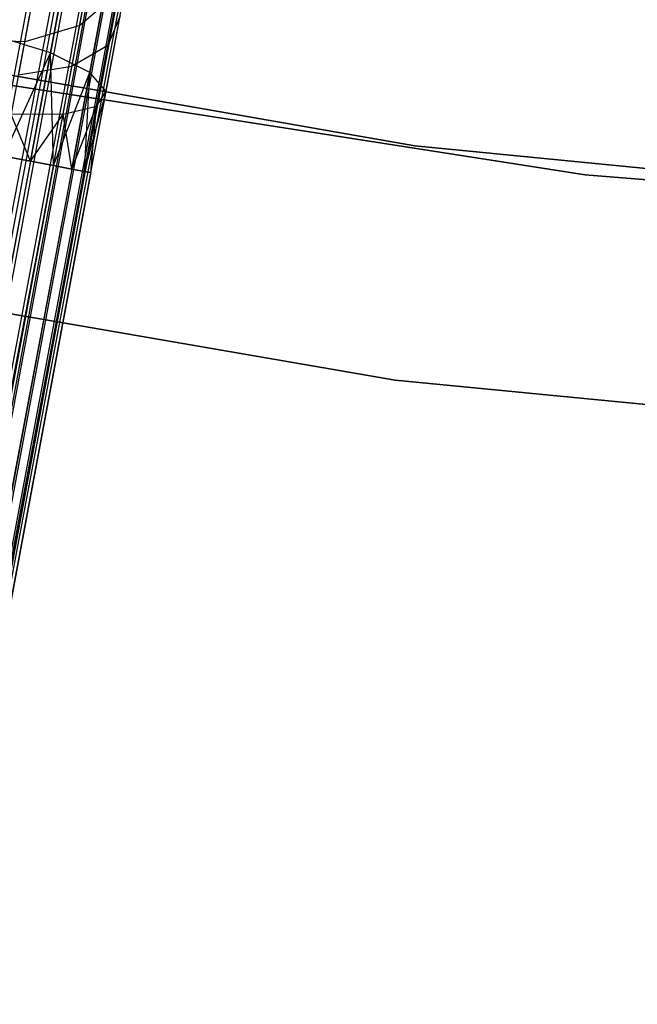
# Model space of a CAD drawing. Extents: x -189 to 189, y -189 to 189.
# Tile 85 of 256: x -10.94 to -6.86, y -67.06 to -60.56. Entities that reach past the tile are written whole.
import ezdxf

# ---------------------------------------------------------------- set-up
doc = ezdxf.new("R2010")
doc.units = 0
doc.header["$LTSCALE"] = 25.4
doc.layers.get('0').update_dxf_attribs({"linetype": 'CONTINUOUS'})

# ---------------------------------------------------------------- blocks, each defined once
blk = doc.blocks.new('CAMELEON-KENAI-C-12244_STL')
at = {"color": 0}
for p, q in [((-7.515, -42.5882, -8.5864), (-30.7236, -165.6609, -8.5219)), ((-7.515, -42.5882, -8.5864), (-30.7236, -165.6609, -8.5219)), ((-30.5281, -165.6974, -10.4135), (-7.515, -42.5882, -10.4135)), ((-30.5281, -165.6974, -10.4135), (-7.515, -42.5882, -10.4135)), ((-7.3371, -42.6215, -8.691), (-30.7236, -165.6609, -8.5219)), ((-7.3371, -42.6215, -8.691), (-30.7236, -165.6609, -8.5219)), ((-30.5281, -165.6974, -10.4135), (-7.3371, -42.6215, -10.309)), ((-30.5281, -165.6974, -10.4135), (-7.3371, -42.6215, -10.309)), ((-7.3371, -42.6215, -8.691), (-30.3502, -165.7307, -8.691)), ((-7.3371, -42.6215, -8.691), (-30.3502, -165.7307, -8.691)), ((-7.1844, -42.65, -8.8309), (-30.3502, -165.7307, -8.691)), ((-7.1844, -42.65, -8.8309), (-30.3502, -165.7307, -8.691)), ((-30.1975, -165.7592, -10.1691), (-7.3371, -42.6215, -10.309)), ((-30.1975, -165.7592, -10.1691), (-7.3371, -42.6215, -10.309)), ((-30.1975, -165.7592, -10.1691), (-7.1844, -42.65, -10.1691)), ((-30.1975, -165.7592, -10.1691), (-7.1844, -42.65, -10.1691)), ((-7.1844, -42.65, -8.8309), (-30.0767, -165.7818, -9)), ((-7.1844, -42.65, -8.8309), (-30.0767, -165.7818, -9)), ((-7.0636, -42.6726, -9), (-30.0767, -165.7818, -9)), ((-7.0636, -42.6726, -9), (-30.0767, -165.7818, -9)), ((-29.9931, -165.7974, -9.809), (-7.1844, -42.65, -10.1691)), ((-29.9931, -165.7974, -9.809), (-7.1844, -42.65, -10.1691)), ((-29.9931, -165.7974, -9.809), (-7.0636, -42.6726, -10)), ((-29.9931, -165.7974, -9.809), (-7.0636, -42.6726, -10)), ((-30.0767, -165.7818, -9), (-6.98, -42.6882, -9.191)), ((-30.0767, -165.7818, -9), (-6.98, -42.6882, -9.191)), ((-30.0767, -165.7818, -9), (-6.9373, -42.6962, -9.3955)), ((-30.0767, -165.7818, -9), (-6.9373, -42.6962, -9.3955)), ((-29.9931, -165.7974, -9.809), (-6.98, -42.6882, -9.809)), ((-29.9931, -165.7974, -9.809), (-6.98, -42.6882, -9.809)), ((-29.9504, -165.8054, -9.3955), (-6.98, -42.6882, -9.809)), ((-29.9504, -165.8054, -9.3955), (-6.98, -42.6882, -9.809)), ((-29.9504, -165.8054, -9.3955), (-6.9373, -42.6962, -9.3955)), ((-29.9504, -165.8054, -9.3955), (-6.9373, -42.6962, -9.6045)), ((-29.9504, -165.8054, -9.3955), (-6.9373, -42.6962, -9.3955)), ((-29.9504, -165.8054, -9.3955), (-6.9373, -42.6962, -9.6045)), ((-10.7315, -60.7799, -158.7867), (-10.607, -60.114, -159.0673)), ((-10.7315, -60.7799, -158.7867), (-10.607, -60.114, -159.0673)), ((-10.4727, -60.9097, -159.0852), (-10.3619, -60.317, -159.3349)), ((-10.4727, -60.9097, -159.0852), (-10.3619, -60.317, -159.3349)), ((-10.2883, -60.386, -160.3043), (-10.5394, -60.5981, -160.5589)), ((-10.2883, -60.386, -160.3043), (-10.5394, -60.5981, -160.5589)), ((-10.5394, -60.5981, -160.5589), (-10.5006, -60.3902, -160.8346)), ((-10.5394, -60.5981, -160.5589), (-10.5006, -60.3902, -160.8346)), ((-10.3526, -60.7302, -160.0356), (-10.2883, -60.386, -160.3043)), ((-10.3526, -60.7302, -160.0356), (-10.2883, -60.386, -160.3043)), ((-10.9019, -60.7061, -160.7318), (-10.8701, -60.5364, -160.9568)), ((-10.9019, -60.7061, -160.7318), (-10.8701, -60.5364, -160.9568)), ((-10.3652, -61.0339, -159.4672), (-10.2719, -60.535, -159.6774)), ((-10.3652, -61.0339, -159.4672), (-10.2719, -60.535, -159.6774)), ((-10.2719, -60.535, -159.6774), (-10.3526, -60.7302, -160.0356)), ((-10.2719, -60.535, -159.6774), (-10.3526, -60.7302, -160.0356)), ((-8.3263, -61.3919, -167), (-12.8903, -60.5969, -167)), ((-12.8903, -60.5969, -168), (-8.3263, -61.3919, -168)), ((-8.3263, -61.3919, -167), (-12.8903, -60.5969, -167)), ((-12.8903, -60.5969, -168), (-8.3263, -61.3919, -168)), ((-10.5394, -60.5981, -160.5589), (-10.9019, -60.7061, -160.7318)), ((-10.5394, -60.5981, -160.5589), (-10.9019, -60.7061, -160.7318)), ((-10.5901, -60.869, -160.3474), (-10.5394, -60.5981, -160.5589)), ((-10.5901, -60.869, -160.3474), (-10.5394, -60.5981, -160.5589)), ((-10.9019, -60.7061, -160.7318), (-11.3129, -60.6915, -160.7929)), ((-10.9019, -60.7061, -160.7318), (-11.3129, -60.6915, -160.7929)), ((-10.7315, -60.7799, -158.7867), (-11.0968, -60.6671, -158.6233)), ((-10.7315, -60.7799, -158.7867), (-11.0968, -60.6671, -158.6233)), ((-10.9432, -60.9273, -160.5591), (-10.9019, -60.7061, -160.7318)), ((-10.9432, -60.9273, -160.5591), (-10.9019, -60.7061, -160.7318)), ((-10.3526, -60.7302, -160.0356), (-10.5901, -60.869, -160.3474)), ((-10.3526, -60.7302, -160.0356), (-10.5901, -60.869, -160.3474)), ((-10.4276, -61.1311, -159.8666), (-10.3526, -60.7302, -160.0356)), ((-10.4276, -61.1311, -159.8666), (-10.3526, -60.7302, -160.0356)), ((-11.043, -61.4613, -158.5865), (-10.7315, -60.7799, -158.7867)), ((-11.043, -61.4613, -158.5865), (-10.7315, -60.7799, -158.7867)), ((-10.8651, -61.4946, -158.691), (-10.7315, -60.7799, -158.7867)), ((-10.8651, -61.4946, -158.691), (-10.7315, -60.7799, -158.7867)), ((-10.7124, -61.5231, -158.8309), (-10.7315, -60.7799, -158.7867)), ((-10.7124, -61.5231, -158.8309), (-10.7315, -60.7799, -158.7867)), ((-10.4727, -60.9097, -159.0852), (-10.7315, -60.7799, -158.7867)), ((-10.4727, -60.9097, -159.0852), (-10.7315, -60.7799, -158.7867)), ((-7.2029, -61.5845, -160.5), (-11.8393, -60.8622, -160.5)), ((-11.8393, -60.8622, -170), (-7.2029, -61.5845, -170)), ((-11.8393, -60.8622, -170), (-7.2029, -61.5845, -170)), ((-7.2029, -61.5845, -160.5), (-11.8393, -60.8622, -160.5)), ((-10.5901, -60.869, -160.3474), (-10.9432, -60.9273, -160.5591)), ((-10.5901, -60.869, -160.3474), (-10.9432, -60.9273, -160.5591)), ((-10.7124, -61.5231, -158.8309), (-10.4727, -60.9097, -159.0852)), ((-10.7124, -61.5231, -158.8309), (-10.4727, -60.9097, -159.0852)), ((-10.6491, -61.1845, -160.2145), (-10.5901, -60.869, -160.3474)), ((-10.6491, -61.1845, -160.2145), (-10.5901, -60.869, -160.3474)), ((-10.5916, -61.5457, -159), (-10.4727, -60.9097, -159.0852)), ((-10.5916, -61.5457, -159), (-10.4727, -60.9097, -159.0852)), ((-10.508, -61.5613, -159.191), (-10.4727, -60.9097, -159.0852)), ((-10.508, -61.5613, -159.191), (-10.4727, -60.9097, -159.0852)), ((-10.3652, -61.0339, -159.4672), (-10.4727, -60.9097, -159.0852)), ((-10.3652, -61.0339, -159.4672), (-10.4727, -60.9097, -159.0852)), ((-10.508, -61.5613, -159.191), (-10.3652, -61.0339, -159.4672)), ((-10.508, -61.5613, -159.191), (-10.3652, -61.0339, -159.4672)), ((-10.4653, -61.5693, -159.6045), (-10.3652, -61.0339, -159.4672)), ((-10.4653, -61.5693, -159.3955), (-10.3652, -61.0339, -159.4672)), ((-10.4653, -61.5693, -159.3955), (-10.3652, -61.0339, -159.4672)), ((-10.4653, -61.5693, -159.6045), (-10.3652, -61.0339, -159.4672)), ((-10.4276, -61.1311, -159.8666), (-10.3652, -61.0339, -159.4672)), ((-10.4276, -61.1311, -159.8666), (-10.3652, -61.0339, -159.4672)), ((-10.6491, -61.1845, -160.2145), (-10.9914, -61.1849, -160.4506)), ((-10.6491, -61.1845, -160.2145), (-10.9914, -61.1849, -160.4506)), ((-10.8651, -61.4946, -160.309), (-10.9914, -61.1849, -160.4506)), ((-10.8651, -61.4946, -160.309), (-10.9914, -61.1849, -160.4506)), ((-10.8651, -61.4946, -160.309), (-10.6491, -61.1845, -160.2145)), ((-10.8651, -61.4946, -160.309), (-10.6491, -61.1845, -160.2145)), ((-10.7124, -61.5231, -160.1691), (-10.6491, -61.1845, -160.2145)), ((-10.7124, -61.5231, -160.1691), (-10.6491, -61.1845, -160.2145)), ((-10.6491, -61.1845, -160.2145), (-10.4276, -61.1311, -159.8666)), ((-10.6491, -61.1845, -160.2145), (-10.4276, -61.1311, -159.8666)), ((-10.5916, -61.5457, -160), (-10.6491, -61.1845, -160.2145)), ((-10.5916, -61.5457, -160), (-10.6491, -61.1845, -160.2145)), ((-10.5916, -61.5457, -160), (-10.4276, -61.1311, -159.8666)), ((-10.5916, -61.5457, -160), (-10.4276, -61.1311, -159.8666)), ((-10.508, -61.5613, -159.809), (-10.4276, -61.1311, -159.8666)), ((-10.508, -61.5613, -159.809), (-10.4276, -61.1311, -159.8666)), ((-10.4653, -61.5693, -159.6045), (-10.4276, -61.1311, -159.8666)), ((-10.4653, -61.5693, -159.6045), (-10.4276, -61.1311, -159.8666)), ((-3.7156, -61.8437, -167), (-8.3263, -61.3919, -167)), ((-8.3263, -61.3919, -167), (-8.3263, -61.3919, -168)), ((-8.3263, -61.3919, -168), (-3.7156, -61.8437, -168)), ((-8.3263, -61.3919, -167), (-8.3263, -61.3919, -168)), ((-3.7156, -61.8437, -167), (-8.3263, -61.3919, -167)), ((-8.3263, -61.3919, -168), (-3.7156, -61.8437, -168)), ((-10.8651, -61.4946, -158.691), (-29.1147, -158.1364, -158.5865)), ((-10.8651, -61.4946, -158.691), (-29.1147, -158.1364, -158.5865)), ((-10.8651, -61.4946, -160.309), (-28.9368, -158.1697, -160.309)), ((-10.8651, -61.4946, -160.309), (-28.9368, -158.1697, -160.309)), ((-11.043, -61.4613, -160.4135), (-10.8651, -61.4946, -160.309)), ((-10.8651, -61.4946, -158.691), (-11.043, -61.4613, -158.5865)), ((-10.8651, -61.4946, -158.691), (-11.043, -61.4613, -158.5865)), ((-11.043, -61.4613, -160.4135), (-10.8651, -61.4946, -160.309)), ((-10.8651, -61.4946, -160.309), (-10.7124, -61.5231, -160.1691)), ((-10.7124, -61.5231, -158.8309), (-10.8651, -61.4946, -158.691)), ((-10.7124, -61.5231, -158.8309), (-10.8651, -61.4946, -158.691)), ((-10.8651, -61.4946, -160.309), (-10.7124, -61.5231, -160.1691)), ((-10.7124, -61.5231, -158.8309), (-29.1147, -158.1364, -158.5865)), ((-10.7124, -61.5231, -158.8309), (-29.1147, -158.1364, -158.5865)), ((-10.7124, -61.5231, -160.1691), (-28.9368, -158.1697, -160.309)), ((-10.7124, -61.5231, -160.1691), (-28.9368, -158.1697, -160.309)), ((-10.7124, -61.5231, -158.8309), (-28.7841, -158.1982, -158.8309)), ((-10.7124, -61.5231, -158.8309), (-28.7841, -158.1982, -158.8309)), ((-10.5916, -61.5457, -159), (-28.7841, -158.1982, -158.8309)), ((-10.5916, -61.5457, -159), (-28.7841, -158.1982, -158.8309)), ((-10.508, -61.5613, -159.191), (-28.7841, -158.1982, -158.8309)), ((-10.508, -61.5613, -159.191), (-28.7841, -158.1982, -158.8309)), ((-10.7124, -61.5231, -160.1691), (-28.6633, -158.2208, -160)), ((-10.7124, -61.5231, -160.1691), (-28.6633, -158.2208, -160)), ((-10.5916, -61.5457, -160), (-28.6633, -158.2208, -160)), ((-10.5916, -61.5457, -160), (-28.6633, -158.2208, -160)), ((-10.508, -61.5613, -159.809), (-28.6633, -158.2208, -160)), ((-10.508, -61.5613, -159.809), (-28.6633, -158.2208, -160)), ((-10.508, -61.5613, -159.191), (-28.5797, -158.2364, -159.191)), ((-10.508, -61.5613, -159.191), (-28.5797, -158.2364, -159.191)), ((-10.4653, -61.5693, -159.6045), (-28.5797, -158.2364, -159.191)), ((-10.4653, -61.5693, -159.6045), (-28.5797, -158.2364, -159.191)), ((-10.4653, -61.5693, -159.3955), (-28.5797, -158.2364, -159.191)), ((-10.4653, -61.5693, -159.3955), (-28.5797, -158.2364, -159.191)), ((-10.508, -61.5613, -159.809), (-28.537, -158.2444, -159.6045)), ((-10.508, -61.5613, -159.809), (-28.537, -158.2444, -159.6045)), ((-10.4653, -61.5693, -159.6045), (-28.537, -158.2444, -159.6045)), ((-10.4653, -61.5693, -159.6045), (-28.537, -158.2444, -159.6045)), ((-10.7124, -61.5231, -160.1691), (-10.5916, -61.5457, -160)), ((-10.5916, -61.5457, -159), (-10.7124, -61.5231, -158.8309)), ((-10.5916, -61.5457, -159), (-10.7124, -61.5231, -158.8309)), ((-10.7124, -61.5231, -160.1691), (-10.5916, -61.5457, -160)), ((-10.5916, -61.5457, -160), (-10.508, -61.5613, -159.809)), ((-10.508, -61.5613, -159.191), (-10.5916, -61.5457, -159)), ((-10.508, -61.5613, -159.191), (-10.5916, -61.5457, -159)), ((-10.5916, -61.5457, -160), (-10.508, -61.5613, -159.809)), ((-10.508, -61.5613, -159.809), (-10.4653, -61.5693, -159.6045)), ((-10.4653, -61.5693, -159.3955), (-10.508, -61.5613, -159.191)), ((-10.4653, -61.5693, -159.3955), (-10.508, -61.5613, -159.191)), ((-10.508, -61.5613, -159.809), (-10.4653, -61.5693, -159.6045)), ((-2.5251, -61.954, -160.5), (-7.2029, -61.5845, -160.5)), ((-7.2029, -61.5845, -170), (-2.5251, -61.954, -170)), ((-7.2029, -61.5845, -170), (-2.5251, -61.954, -170)), ((-7.2029, -61.5845, -170), (-7.2029, -61.5845, -160.5)), ((-2.5251, -61.954, -160.5), (-7.2029, -61.5845, -160.5)), ((-7.2029, -61.5845, -170), (-7.2029, -61.5845, -160.5)), ((-13.1355, -62.1294, -160.5), (-8.4563, -62.9385, -160.5)), ((-8.4563, -62.9385, -170), (-13.1355, -62.1294, -170)), ((-13.1355, -62.1294, -160.5), (-8.4563, -62.9385, -160.5)), ((-8.4563, -62.9385, -170), (-13.1355, -62.1294, -170)), ((-8.4563, -62.9385, -160.5), (-3.7297, -63.3956, -160.5)), ((-3.7297, -63.3956, -170), (-8.4563, -62.9385, -170)), ((-8.4563, -62.9385, -160.5), (-3.7297, -63.3956, -160.5)), ((-8.4563, -62.9385, -160.5), (-8.4563, -62.9385, -170)), ((-3.7297, -63.3956, -170), (-8.4563, -62.9385, -170)), ((-8.4563, -62.9385, -160.5), (-8.4563, -62.9385, -170))]:
    blk.add_line(p, q, dxfattribs=at)

msp = doc.modelspace()

# ---------------------------------------------------------------- block references
at = {"color": 0}
msp.add_blockref('CAMELEON-KENAI-C-12244_STL', (0, 0), dxfattribs=at)

doc.saveas('drawing.dxf')
